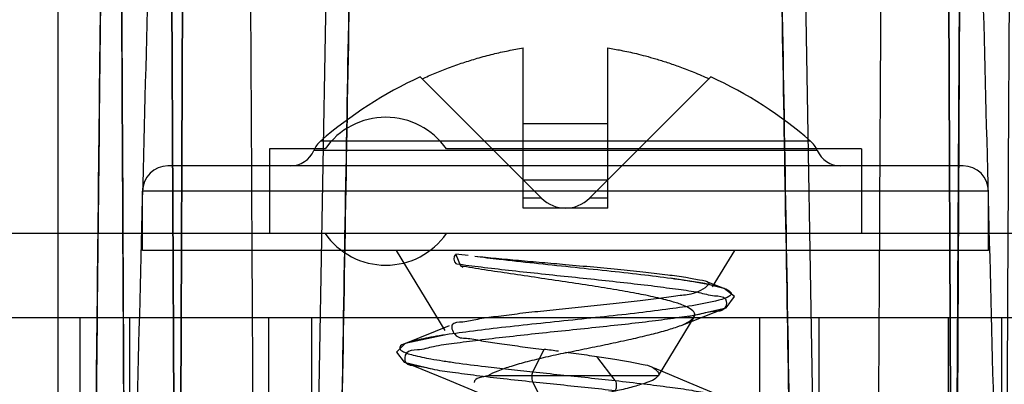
# Model space of a CAD drawing. Header units: millimetres. Extents: x 81 to 687, y 236 to 852.
# Tile 7 of 52: x 123.99 to 135.63, y 249.95 to 254.27. Entities that reach past the tile are written whole.
import ezdxf

# ---------------------------------------------------------------- set-up
doc = ezdxf.new("R2010")
doc.units = ezdxf.units.MM
doc.header["$LTSCALE"] = 70.538372
doc.layers.get('0').update_dxf_attribs({"linetype": 'CONTINUOUS'})

msp = doc.modelspace()

# ---------------------------------------------------------------- linework, layer by layer
at = {"color": 7, "linetype": 'Continuous'}
for p, q in [((125.87, 243.34), (125.947, 263.482)), ((135.024, 241.531), (134.939, 263.482)), ((125.942, 262.038), (125.87, 243.34)), ((134.945, 262.038), (135.024, 241.531)), ((124.443, 242.338), (124.443, 259.038)), ((127.686, 259.045), (127.398, 242.535)), ((133.2, 259.045), (133.488, 242.535)), ((125.842, 243.835), (125.765, 258.947)), ((125.765, 258.947), (125.847, 242.535)), ((135.121, 258.947), (135.039, 242.535)), ((135.044, 243.835), (135.121, 258.947)), ((129.943, 252.038), (129.943, 253.933)), ((130.943, 252.038), (130.943, 253.933)), ((130.16, 252.156), (128.724, 253.591)), ((132.162, 253.591), (130.726, 252.156)), ((129.943, 253.038), (130.943, 253.038)), ((133.34, 252.831), (127.547, 252.831)), ((127.6, 252.738), (126.943, 252.738)), ((126.943, 252.738), (126.943, 251.738)), ((133.419, 252.721), (127.467, 252.721)), ((133.943, 252.738), (129.036, 252.738)), ((133.943, 252.738), (133.943, 251.738)), ((135.143, 252.538), (125.743, 252.538)), ((129.943, 252.373), (130.943, 252.373)), ((135.443, 252.238), (125.443, 252.238)), ((125.443, 251.538), (125.443, 252.238)), ((135.443, 251.538), (135.443, 252.238)), ((130.16, 252.156), (129.943, 252.156)), ((130.943, 252.156), (130.726, 252.156)), ((130.943, 252.038), (129.943, 252.038)), ((676.743, 251.738), (91.143, 251.738)), ((135.443, 251.538), (125.443, 251.538)), ((129.019, 250.589), (128.443, 251.538)), ((132.182, 251.108), (132.443, 251.538)), ((129.146, 251.491), (129.2, 251.354)), ((129.2, 251.354), (129.227, 251.34)), ((132.327, 251.084), (132.132, 251.159)), ((131.808, 250.65), (132.328, 250.853)), ((131.893, 250.756), (132.343, 250.859)), ((676.743, 250.738), (91.143, 250.738)), ((124.702, 250.738), (124.702, 249.538)), ((125.289, 250.738), (125.289, 249.538)), ((126.933, 250.738), (126.933, 249.538)), ((127.443, 249.538), (127.443, 250.738)), ((131.555, 250.074), (131.964, 250.748)), ((132.734, 250.738), (132.734, 249.538)), ((133.443, 249.538), (133.443, 250.738)), ((134.965, 250.738), (134.965, 249.538)), ((135.597, 250.738), (135.597, 249.538)), ((129.069, 250.645), (128.552, 250.437)), ((129.049, 250.544), (128.548, 250.435)), ((130.056, 250.1), (130.189, 250.366)), ((131.031, 249.997), (130.814, 250.283)), ((128.537, 250.216), (128.896, 250.127)), ((131.536, 250.055), (129.524, 250.055)), ((130.226, 249.643), (130.056, 249.983))]:
    msp.add_line(p, q, dxfattribs=at)
for points in [[(132.32, 251.087), (132.089, 251.146), (131.685, 251.211)], [(132.343, 250.859), (132.44, 250.991), (132.32, 251.087)], [(128.548, 250.435), (128.444, 250.332), (128.537, 250.216)], [(128.551, 250.211), (129.023, 250.018), (129.458, 249.835)], [(132.339, 249.79), (131.904, 249.97), (131.496, 250.144)]]:
    msp.add_lwpolyline(points, dxfattribs=at)
for centre, radius, start, end in [((130.822, 249.053), 5, 114.8044, 130.924), ((130.064, 249.053), 5, 49.076, 65.1956), ((128.318, 252.238), 0.875, 34.8499, 145.1501), ((127.743, 252.604), 0.3, 130.9241, 157.0025), ((133.143, 252.604), 0.3, 22.9975, 49.0759), ((127.191, 252.838), 0.3, 270, 337.0025), ((133.695, 252.838), 0.3, 202.9975, 270), ((125.743, 252.238), 0.3, 90, 180), ((135.143, 252.238), 0.3, 0, 90), ((130.443, 252.438), 0.4, 225, 315), ((128.318, 252.238), 0.875, 214.8499, 325.1501), ((125.639, 214.369), 37.288, 84.378, 84.6045), ((121.099, 177.943), 72.991, 82.71197, 82.84626)]:
    msp.add_arc(centre, radius, start, end, dxfattribs=at)
for points, knots in [([(124.994, 259.045), (124.974, 257.209), (124.935, 253.538), (124.877, 248.035), (124.839, 244.368), (124.82, 242.535)], [0, 0, 0, 0, 0.333646, 0.666979, 1, 1, 1, 1]), ([(124.833, 243.835), (124.851, 245.523), (124.886, 248.902), (124.94, 253.972), (124.976, 257.354), (124.994, 259.045)], [0, 0, 0, 0, 0.333044, 0.666378, 1, 1, 1, 1]), ([(125.199, 242.535), (125.245, 244.364), (125.338, 248.027), (125.479, 253.53), (125.574, 257.205), (125.622, 259.045)], [0, 0, 0, 0, 0.332267, 0.6656, 1, 1, 1, 1]), ([(126.695, 259.045), (126.705, 257.205), (126.724, 253.53), (126.753, 248.027), (126.773, 244.364), (126.784, 242.535)], [0, 0, 0, 0, 0.334397, 0.66773, 1, 1, 1, 1]), ([(134.191, 259.045), (134.182, 257.205), (134.163, 253.53), (134.133, 248.027), (134.113, 244.364), (134.103, 242.535)], [0, 0, 0, 0, 0.334397, 0.66773, 1, 1, 1, 1]), ([(135.688, 242.535), (135.642, 244.364), (135.549, 248.027), (135.408, 253.53), (135.313, 257.205), (135.265, 259.045)], [0, 0, 0, 0, 0.332267, 0.6656, 1, 1, 1, 1]), ([(125.167, 258.947), (125.179, 257.264), (125.201, 253.901), (125.223, 248.864), (125.245, 245.51), (125.256, 243.835)], [0, 0, 0, 0, 0.334157, 0.667496, 1, 1, 1, 1]), ([(125.264, 242.535), (125.251, 244.354), (125.228, 247.996), (125.203, 253.467), (125.18, 257.119), (125.167, 258.947)], [0, 0, 0, 0, 0.332437, 0.665776, 1, 1, 1, 1]), ([(127.967, 258.947), (127.934, 257.122), (127.864, 253.472), (127.773, 248.002), (127.703, 244.357), (127.67, 242.535)], [0, 0, 0, 0, 0.333696, 0.667028, 1, 1, 1, 1]), ([(127.694, 243.835), (127.724, 245.512), (127.788, 248.869), (127.872, 253.906), (127.936, 257.266), (127.967, 258.947)], [0, 0, 0, 0, 0.332999, 0.666332, 1, 1, 1, 1]), ([(133.192, 243.835), (133.162, 245.512), (133.098, 248.869), (133.014, 253.906), (132.95, 257.266), (132.92, 258.947)], [0, 0, 0, 0, 0.332999, 0.666332, 1, 1, 1, 1]), ([(132.92, 258.947), (132.953, 257.122), (133.022, 253.472), (133.113, 248.002), (133.183, 244.357), (133.216, 242.535)], [0, 0, 0, 0, 0.333696, 0.667028, 1, 1, 1, 1]), ([(135.622, 242.535), (135.635, 244.354), (135.659, 247.996), (135.683, 253.467), (135.707, 257.119), (135.719, 258.947)], [0, 0, 0, 0, 0.332437, 0.665776, 1, 1, 1, 1]), ([(128.747, 253.568), (128.798, 253.591), (128.902, 253.637), (129.063, 253.701), (129.23, 253.759), (129.405, 253.814), (129.583, 253.862), (129.764, 253.902), (129.884, 253.924), (129.943, 253.933)], [0, 0, 0, 0, 0.132806, 0.270933, 0.415751, 0.555448, 0.709064, 0.856327, 1, 1, 1, 1]), ([(130.943, 253.933), (130.995, 253.925), (131.108, 253.905), (131.256, 253.873), (131.393, 253.838), (131.514, 253.804), (131.65, 253.761), (131.8, 253.709), (131.965, 253.645), (132.079, 253.596), (132.139, 253.568)], [0, 0, 0, 0, 0.125524, 0.274245, 0.362925, 0.463263, 0.576182, 0.702507, 0.843355, 1, 1, 1, 1]), ([(129.369, 251.469), (129.466, 251.457), (129.699, 251.43), (130.077, 251.388), (130.501, 251.344), (130.922, 251.3), (131.32, 251.256), (131.675, 251.212), (131.954, 251.17), (132.156, 251.134), (132.285, 251.098), (132.365, 251.076), (132.415, 251.025), (132.358, 250.977), (132.223, 250.937), (131.981, 250.887), (131.656, 250.841), (131.296, 250.796), (130.897, 250.752), (130.475, 250.708), (130.051, 250.664), (129.647, 250.62), (129.281, 250.575), (129.009, 250.537), (128.824, 250.506), (128.714, 250.483), (128.622, 250.461), (128.552, 250.436), (128.48, 250.412), (128.487, 250.361), (128.522, 250.34), (128.572, 250.318), (128.685, 250.286), (128.826, 250.258), (128.994, 250.23), (129.208, 250.199), (129.468, 250.166), (129.773, 250.131), (129.96, 250.111), (130.056, 250.1)], [0, 0, 0, 0, 0.033471, 0.081189, 0.130972, 0.180431, 0.227199, 0.268999, 0.303894, 0.324495, 0.33981, 0.349579, 0.354408, 0.359538, 0.369745, 0.406483, 0.441847, 0.484012, 0.531022, 0.580588, 0.630339, 0.677887, 0.72092, 0.757433, 0.772666, 0.785661, 0.796298, 0.804476, 0.81355, 0.816188, 0.820253, 0.826655, 0.835527, 0.860456, 0.876311, 0.894184, 0.935092, 0.966643, 1, 1, 1, 1]), ([(129.369, 251.469), (129.454, 251.461), (129.626, 251.444), (129.892, 251.42), (130.165, 251.396), (130.35, 251.38), (130.443, 251.372)], [0, 0, 0, 0, 0.235801, 0.482839, 0.740854, 1, 1, 1, 1]), ([(129.154, 251.379), (129.251, 251.366), (129.456, 251.34), (129.776, 251.303), (130.119, 251.266), (130.473, 251.228), (130.826, 251.192), (131.166, 251.154), (131.483, 251.118), (131.762, 251.079), (132.006, 251.049), (132.174, 250.996), (132.358, 250.999), (132.34, 250.814), (132.163, 250.82), (131.988, 250.766), (131.741, 250.737), (131.458, 250.697), (131.138, 250.661), (130.796, 250.624), (130.441, 250.587), (130.087, 250.55), (129.745, 250.512), (129.425, 250.476), (129.142, 250.437), (128.895, 250.407), (128.72, 250.353), (128.543, 250.359), (128.53, 250.175), (128.711, 250.178), (128.878, 250.125), (129.122, 250.095), (129.401, 250.056), (129.719, 250.02), (129.941, 249.995), (130.056, 249.983)], [0, 0, 0, 0, 0.033397, 0.070648, 0.110516, 0.151562, 0.192613, 0.232057, 0.268759, 0.301551, 0.329321, 0.351085, 0.366219, 0.379198, 0.394779, 0.416979, 0.445204, 0.478405, 0.515445, 0.555196, 0.59638, 0.63753, 0.677187, 0.714346, 0.747561, 0.77572, 0.797865, 0.81345, 0.826385, 0.841426, 0.863026, 0.890634, 0.923468, 0.960334, 1, 1, 1, 1]), ([(130.443, 251.165), (130.335, 251.181), (130.118, 251.213), (129.799, 251.26), (129.493, 251.306), (129.296, 251.338), (129.2, 251.354)], [0, 0, 0, 0, 0.261179, 0.522447, 0.769469, 1, 1, 1, 1]), ([(130.443, 251.372), (130.554, 251.362), (130.772, 251.342), (131.089, 251.312), (131.381, 251.283), (131.634, 251.252), (131.854, 251.224), (131.994, 251.192), (132.214, 251.163), (131.962, 251.008), (131.791, 251.009), (131.565, 250.967), (131.316, 250.941), (131.036, 250.909), (130.743, 250.879), (130.543, 250.858), (130.443, 250.847)], [0, 0, 0, 0, 0.096891, 0.190334, 0.276497, 0.351559, 0.414026, 0.462048, 0.494414, 0.552689, 0.605034, 0.669108, 0.743336, 0.825568, 0.912685, 1, 1, 1, 1]), ([(130.443, 250.325), (130.527, 250.343), (130.694, 250.378), (130.943, 250.429), (131.182, 250.48), (131.401, 250.53), (131.592, 250.578), (131.753, 250.63), (131.879, 250.672), (132.026, 250.791), (131.849, 250.887), (131.709, 250.931), (131.521, 250.98), (131.299, 251.026), (131.038, 251.073), (130.749, 251.119), (130.548, 251.15), (130.443, 251.165)], [0, 0, 0, 0, 0.079595, 0.159794, 0.237329, 0.307507, 0.369629, 0.421879, 0.462274, 0.503615, 0.550697, 0.595506, 0.654923, 0.726799, 0.809465, 0.901424, 1, 1, 1, 1]), ([(130.443, 250.847), (130.345, 250.837), (130.154, 250.817), (129.878, 250.787), (129.631, 250.754), (129.409, 250.729), (129.258, 250.684), (129.058, 250.688), (129.141, 250.491), (129.307, 250.505), (129.483, 250.457), (129.7, 250.431), (129.938, 250.397), (130.104, 250.376), (130.189, 250.366)], [0, 0, 0, 0, 0.116586, 0.226819, 0.326289, 0.412386, 0.482222, 0.532723, 0.586715, 0.643084, 0.715783, 0.802631, 0.899618, 1, 1, 1, 1]), ([(130.443, 250.325), (130.364, 250.308), (130.213, 250.275), (129.998, 250.223), (129.809, 250.17), (129.652, 250.117), (129.561, 250.077), (129.524, 250.055)], [0, 0, 0, 0, 0.251869, 0.482821, 0.689787, 0.865336, 1, 1, 1, 1]), ([(130.443, 250.333), (130.485, 250.328), (130.569, 250.317), (130.693, 250.3), (130.774, 250.289), (130.814, 250.283)], [0, 0, 0, 0, 0.341107, 0.675578, 1, 1, 1, 1]), ([(130.814, 250.283), (130.885, 250.273), (131.017, 250.252), (131.197, 250.225), (131.351, 250.184), (131.462, 250.177), (131.568, 250.078), (131.536, 250.055)], [0, 0, 0, 0, 0.271277, 0.507614, 0.70255, 0.849505, 1, 1, 1, 1]), ([(131.536, 250.055), (131.505, 250.004), (131.387, 249.968), (131.229, 249.917), (131.048, 249.875), (130.841, 249.831), (130.616, 249.788), (130.382, 249.745), (130.152, 249.701), (129.934, 249.658), (129.742, 249.615), (129.576, 249.572), (129.451, 249.527), (129.343, 249.479), (129.343, 249.433)], [0, 0, 0, 0, 0.076936, 0.142577, 0.223298, 0.31662, 0.418031, 0.522764, 0.626146, 0.723673, 0.811096, 0.884386, 0.941213, 1, 1, 1, 1]), ([(130.056, 249.983), (130.051, 250.003), (130.045, 250.042), (130.051, 250.081), (130.056, 250.1)], [0, 0, 0, 0, 0.5, 1, 1, 1, 1]), ([(130.056, 250.1), (130.165, 250.089), (130.383, 250.066), (130.708, 250.032), (130.924, 250.009), (131.031, 249.997)], [0, 0, 0, 0, 0.334722, 0.671164, 1, 1, 1, 1]), ([(131.031, 249.997), (131.144, 249.984), (131.358, 249.961), (131.661, 249.922), (131.916, 249.888), (132.13, 249.845), (132.276, 249.823), (132.475, 249.712), (132.217, 249.646), (132.055, 249.611), (131.814, 249.572), (131.541, 249.536), (131.224, 249.498), (130.881, 249.461), (130.524, 249.423), (130.165, 249.385), (129.815, 249.348), (129.488, 249.311), (129.193, 249.273), (128.942, 249.239), (128.737, 249.194), (128.593, 249.176), (128.416, 249.052), (128.687, 248.999), (128.854, 248.961), (129.102, 248.923), (129.38, 248.886), (129.7, 248.849), (130.046, 248.811), (130.405, 248.773), (130.765, 248.736), (131.113, 248.698), (131.439, 248.661), (131.729, 248.621), (131.984, 248.591), (132.162, 248.536), (132.348, 248.542), (132.349, 248.352), (132.164, 248.358), (131.988, 248.303), (131.736, 248.273), (131.448, 248.234), (131.124, 248.197), (130.777, 248.159), (130.418, 248.122), (130.059, 248.084), (129.713, 248.046), (129.392, 248.009), (129.111, 247.97), (128.865, 247.939), (128.702, 247.888), (128.511, 247.885), (128.565, 247.7), (128.741, 247.709), (128.932, 247.653), (129.187, 247.623), (129.481, 247.583), (129.81, 247.547), (130.16, 247.509), (130.521, 247.471), (130.881, 247.434), (131.224, 247.395), (131.54, 247.359), (131.813, 247.32), (132.051, 247.288), (132.203, 247.241), (132.398, 247.227), (132.294, 247.051), (132.125, 247.058), (131.92, 247.003), (131.659, 246.973), (131.357, 246.933), (131.143, 246.909), (131.031, 246.897)], [0, 0, 0, 0, 0.018367, 0.034874, 0.049038, 0.06044, 0.068839, 0.075918, 0.085533, 0.095214, 0.107856, 0.123084, 0.140372, 0.159143, 0.178723, 0.198374, 0.217434, 0.235381, 0.251552, 0.265422, 0.276529, 0.284508, 0.290911, 0.301289, 0.311316, 0.324258, 0.339707, 0.357189, 0.376165, 0.395829, 0.415473, 0.434513, 0.452345, 0.46839, 0.48207, 0.49282, 0.500324, 0.506505, 0.513947, 0.5246, 0.538141, 0.554027, 0.571714, 0.590692, 0.610339, 0.629995, 0.648963, 0.666497, 0.682078, 0.695162, 0.70531, 0.712247, 0.718603, 0.726513, 0.737556, 0.751416, 0.767632, 0.785553, 0.804687, 0.824483, 0.844213, 0.863022, 0.880276, 0.895349, 0.907989, 0.917698, 0.924197, 0.931098, 0.939424, 0.950903, 0.96521, 0.981784, 1, 1, 1, 1]), ([(130.056, 249.983), (130.165, 249.972), (130.383, 249.949), (130.708, 249.915), (130.924, 249.892), (131.031, 249.88)], [0, 0, 0, 0, 0.334695, 0.671138, 1, 1, 1, 1]), ([(131.031, 249.997), (131.039, 249.977), (131.047, 249.938), (131.039, 249.899), (131.031, 249.88)], [0, 0, 0, 0, 0.5, 1, 1, 1, 1])]:
    msp.add_open_spline(points, degree=3, knots=knots, dxfattribs=at)
for points in [[(129.154, 251.379), (129.121, 251.397), (129.119, 251.465), (129.146, 251.491)], [(129.524, 250.055), (129.467, 250.035), (129.364, 250.033), (129.364, 249.973)]]:
    msp.add_open_spline(points, degree=3, dxfattribs=at)

doc.saveas('drawing.dxf')
